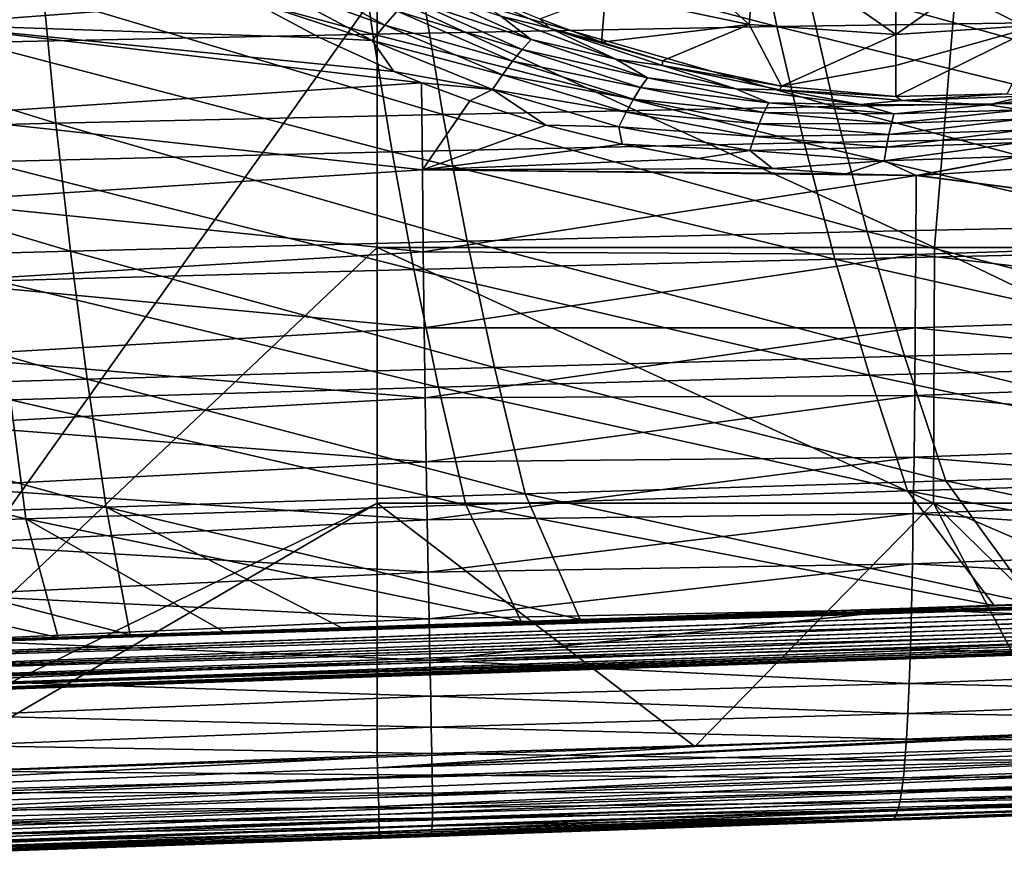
# Model space of a CAD drawing. Header units: metres. Extents: x -59 to 113, y -107 to 107.
# Tile 137 of 192: x 37 to 49, y -24 to -13. Entities that reach past the tile are written whole.
import ezdxf

# ---------------------------------------------------------------- set-up
doc = ezdxf.new("R2010")
doc.units = ezdxf.units.M
doc.layers.add('solid_20_382_333_XXX', color=7, linetype='CONTINUOUS')

msp = doc.modelspace()

# ---------------------------------------------------------------- linework, layer by layer
at = {"layer": 'solid_20_382_333_XXX'}
for points in [[(41.591419, -12.644617, -23.438208), (34.691422, -11.174724, -23.334955), (34.681477, -22.349367, -23.332108)], [(46.235054, -11.6344, 27.217316), (46.52837, -13.076457, 27.313347), (41.332397, -11.710786, 27.173508)], [(44.592987, -11.603659, -55), (46.187786, -13.051111, -55), (44.410011, -12.677835, -55)], [(44.592987, -11.603659, -55), (46.279053, -11.970419, -55), (46.187786, -13.051111, -55)], [(51.228779, -11.575484, 27.277599), (51.606438, -13.000663, 27.366388), (46.235054, -11.6344, 27.217316)], [(51.606438, -13.000663, 27.366388), (46.52837, -13.076457, 27.313347), (46.235054, -11.6344, 27.217316)], [(41.332397, -11.710786, 27.173508), (41.536587, -13.1689, 27.274996), (36.493629, -11.802823, 27.144409)], [(46.52837, -13.076457, 27.313347), (41.536587, -13.1689, 27.274996), (41.332397, -11.710786, 27.173508)], [(35.980545, -11.856166, -52.455265), (40.012882, -12.74487, -51.498257), (36.000633, -13.050934, -52.014404)], [(41.536587, -13.1689, 27.274996), (36.60511, -13.275745, 27.249586), (36.493629, -11.802823, 27.144409)], [(46.279053, -11.970419, -55), (48, -13.176327, -55), (46.187786, -13.051111, -55)], [(46.279053, -11.970419, -55), (48.00005, -12.093497, -55), (48, -13.176327, -55)], [(49.721062, -11.970403, -55), (49.794151, -13.053607, -55), (48, -13.176327, -55)], [(48.00005, -12.093497, -55), (49.721062, -11.970403, -55), (48, -13.176327, -55)], [(40.311756, -12.305418, -51.706146), (41.68351, -13.058381, -51.200508), (40.123989, -12.499076, -51.595142)], [(41.83815, -12.886144, -51.353798), (41.68351, -13.058381, -51.200508), (40.311756, -12.305418, -51.706146)], [(40.123989, -12.499076, -51.595142), (41.528446, -13.248166, -51.081467), (40.012882, -12.74487, -51.498257)], [(41.68351, -13.058381, -51.200508), (41.528446, -13.248166, -51.081467), (40.123989, -12.499076, -51.595142)], [(47.237499, -14.064818, 31.681248), (46.881222, -12.51549, 31.792044), (42.143578, -12.59581, 31.832304)], [(42.397755, -12.487264, -52.206696), (43.723534, -13.097534, -51.676468), (43.119408, -12.946349, -51.638279)], [(43.600769, -12.982875, -51.984936), (43.723534, -13.097534, -51.676468), (42.397755, -12.487264, -52.206696)], [(52.148914, -13.980784, 31.634966), (51.70179, -12.45033, 31.737581), (46.881222, -12.51549, 31.792044)], [(52.148914, -13.980784, 31.634966), (46.881222, -12.51549, 31.792044), (47.237499, -14.064818, 31.681248)], [(41.591419, -15.806561, -23.438208), (41.591419, -12.644617, -23.438208), (34.681477, -22.349367, -23.332108)], [(42.40181, -14.162817, 31.715267), (42.143578, -12.59581, 31.832304), (37.465477, -12.689549, 31.860048)], [(48.477718, -15.806561, -23.573055), (41.591419, -12.644617, -23.438208), (41.591419, -15.806561, -23.438208)], [(48.477718, -15.806561, -23.573055), (48.734787, -12.644617, -23.577181), (41.591419, -12.644617, -23.438208)], [(42.128082, -12.616664, -51.74826), (43.493168, -13.238717, -51.242474), (41.987827, -12.737227, -51.537926)], [(43.119408, -12.946349, -51.638279), (43.493168, -13.238717, -51.242474), (42.128082, -12.616664, -51.74826)], [(47.237499, -14.064818, 31.681248), (42.143578, -12.59581, 31.832304), (42.40181, -14.162817, 31.715267)], [(48.477718, -15.806561, -23.573055), (55.066685, -15.806561, -23.732006), (48.734787, -12.644617, -23.577181)], [(55.066685, -15.806561, -23.732006), (55.558372, -12.644617, -23.741907), (48.734787, -12.644617, -23.577181)], [(37.620205, -14.272457, 31.738667), (37.465477, -12.689549, 31.860048), (32.825859, -12.793207, 31.876047)], [(36.000633, -13.050934, -52.014404), (40.012882, -12.74487, -51.498257), (40.885906, -13.214571, -51.173977)], [(42.40181, -14.162817, 31.715267), (37.465477, -12.689549, 31.860048), (37.620205, -14.272457, 31.738667)], [(41.528446, -13.248166, -51.081467), (40.885906, -13.214571, -51.173977), (40.012882, -12.74487, -51.498257)], [(41.987827, -12.737227, -51.537926), (43.37991, -13.358812, -51.040768), (41.83815, -12.886144, -51.353798)], [(43.493168, -13.238717, -51.242474), (43.37991, -13.358812, -51.040768), (41.987827, -12.737227, -51.537926)], [(43.600769, -12.982875, -51.984936), (44.410011, -12.677835, -55), (44.36272, -13.269962, -51.693104)], [(44.36272, -13.269962, -51.693104), (44.410011, -12.677835, -55), (46.187786, -13.051111, -55)], [(37.620205, -14.272457, 31.738667), (32.825859, -12.793207, 31.876047), (32.873577, -14.390486, 31.752165)], [(41.83815, -12.886144, -51.353798), (43.260731, -13.504748, -50.86076), (41.68351, -13.058381, -51.200508)], [(43.37991, -13.358812, -51.040768), (43.260731, -13.504748, -50.86076), (41.83815, -12.886144, -51.353798)], [(43.119408, -12.946349, -51.638279), (44.538719, -13.479826, -51.134071), (43.493168, -13.238717, -51.242474)], [(43.723534, -13.097534, -51.676468), (44.538719, -13.479826, -51.134071), (43.119408, -12.946349, -51.638279)], [(43.600769, -12.982875, -51.984936), (44.36272, -13.269962, -51.693104), (43.723534, -13.097534, -51.676468)], [(51.606438, -13.000663, 27.366388), (52.035217, -14.421007, 27.465767), (46.52837, -13.076457, 27.313347)], [(36.000633, -13.050934, -52.014404), (40.885906, -13.214571, -51.173977), (41.797493, -13.633471, -50.850681)], [(36.000633, -13.050934, -52.014404), (41.797493, -13.633471, -50.850681), (42.136215, -13.772011, -50.735096)], [(36.000633, -13.050934, -52.014404), (42.136215, -13.772011, -50.735096), (36.023624, -14.179894, -51.494858)], [(41.68351, -13.058381, -51.200508), (43.138634, -13.672269, -50.706501), (41.528446, -13.248166, -51.081467)], [(46.52837, -13.076457, 27.313347), (46.865685, -14.515792, 27.420835), (41.536587, -13.1689, 27.274996)], [(43.260731, -13.504748, -50.86076), (43.138634, -13.672269, -50.706501), (41.68351, -13.058381, -51.200508)], [(43.723534, -13.097534, -51.676468), (45.116665, -13.559622, -51.189747), (44.538719, -13.479826, -51.134071)], [(45.117233, -13.501821, -51.428154), (45.116665, -13.559622, -51.189747), (43.723534, -13.097534, -51.676468)], [(44.36272, -13.269962, -51.693104), (45.117233, -13.501821, -51.428154), (43.723534, -13.097534, -51.676468)], [(44.36272, -13.269962, -51.693104), (46.187786, -13.051111, -55), (45.117233, -13.501821, -51.428154)], [(45.117233, -13.501821, -51.428154), (46.187786, -13.051111, -55), (46.587746, -13.811742, -50.987972)], [(46.587746, -13.811742, -50.987972), (46.187786, -13.051111, -55), (48, -13.176327, -55)], [(52.035217, -14.421007, 27.465767), (46.865685, -14.515792, 27.420835), (46.52837, -13.076457, 27.313347)], [(48, -13.558128, -52.834694), (48, -13.176327, -55), (49.794151, -13.053607, -55)], [(48, -13.939929, -50.669399), (49.794151, -13.053607, -55), (49.373302, -13.908445, -50.464375)], [(48, -13.558128, -52.834694), (49.794151, -13.053607, -55), (48, -13.939929, -50.669399)], [(41.536587, -13.1689, 27.274996), (41.774044, -14.625738, 27.388536), (36.60511, -13.275745, 27.249586)], [(41.528446, -13.248166, -51.081467), (41.797493, -13.633471, -50.850681), (40.885906, -13.214571, -51.173977)], [(41.528446, -13.248166, -51.081467), (43.016651, -13.856508, -50.581131), (41.797493, -13.633471, -50.850681)], [(43.138634, -13.672269, -50.706501), (43.016651, -13.856508, -50.581131), (41.528446, -13.248166, -51.081467)], [(46.865685, -14.515792, 27.420835), (41.774044, -14.625738, 27.388536), (41.536587, -13.1689, 27.274996)], [(43.493168, -13.238717, -51.242474), (44.930702, -13.711091, -50.774624), (43.37991, -13.358812, -51.040768)], [(44.538719, -13.479826, -51.134071), (44.930702, -13.711091, -50.774624), (43.493168, -13.238717, -51.242474)], [(48, -13.558128, -52.834694), (46.587746, -13.811742, -50.987972), (48, -13.176327, -55)], [(41.774044, -14.625738, 27.388536), (36.736553, -14.748127, 27.367189), (36.60511, -13.275745, 27.249586)], [(43.37991, -13.358812, -51.040768), (44.845249, -13.830406, -50.579945), (43.260731, -13.504748, -50.86076)], [(44.930702, -13.711091, -50.774624), (44.845249, -13.830406, -50.579945), (43.37991, -13.358812, -51.040768)], [(43.260731, -13.504748, -50.86076), (44.756603, -13.973257, -50.403496), (43.138634, -13.672269, -50.706501)], [(44.845249, -13.830406, -50.579945), (44.756603, -13.973257, -50.403496), (43.260731, -13.504748, -50.86076)], [(44.538719, -13.479826, -51.134071), (46.023251, -13.848673, -50.690102), (44.930702, -13.711091, -50.774624)], [(45.116665, -13.559622, -51.189747), (46.023251, -13.848673, -50.690102), (44.538719, -13.479826, -51.134071)], [(45.117233, -13.501821, -51.428154), (46.587746, -13.811742, -50.987972), (45.116665, -13.559622, -51.189747)], [(45.116665, -13.559622, -51.189747), (46.567406, -13.860872, -50.772484), (46.023251, -13.848673, -50.690102)], [(46.587746, -13.811742, -50.987972), (46.567406, -13.860872, -50.772484), (45.116665, -13.559622, -51.189747)], [(48, -13.558128, -52.834694), (48, -13.939929, -50.669399), (46.587746, -13.811742, -50.987972)], [(43.016651, -13.856508, -50.581131), (42.136215, -13.772011, -50.735096), (41.797493, -13.633471, -50.850681)], [(43.138634, -13.672269, -50.706501), (44.666622, -14.136, -50.248844), (43.016651, -13.856508, -50.581131)], [(44.756603, -13.973257, -50.403496), (44.666622, -14.136, -50.248844), (43.138634, -13.672269, -50.706501)], [(44.930702, -13.711091, -50.774624), (46.427662, -14.02042, -50.370296), (44.845249, -13.830406, -50.579945)], [(46.023251, -13.848673, -50.690102), (46.427662, -14.02042, -50.370296), (44.930702, -13.711091, -50.774624)], [(42.148663, -14.849047, -50.176037), (36.023624, -14.179894, -51.494858), (42.136215, -13.772011, -50.735096)], [(43.016651, -13.856508, -50.581131), (42.733006, -13.994767, -50.538101), (42.136215, -13.772011, -50.735096)], [(42.148663, -14.849047, -50.176037), (42.136215, -13.772011, -50.735096), (42.733006, -13.994767, -50.538101)], [(43.016651, -13.856508, -50.581131), (43.675797, -14.294053, -50.245655), (42.733006, -13.994767, -50.538101)], [(43.016651, -13.856508, -50.581131), (44.577164, -14.314489, -50.118866), (43.675797, -14.294053, -50.245655)], [(44.666622, -14.136, -50.248844), (44.577164, -14.314489, -50.118866), (43.016651, -13.856508, -50.581131)], [(44.845249, -13.830406, -50.579945), (46.369682, -14.138651, -50.180767), (44.756603, -13.973257, -50.403496)], [(46.427662, -14.02042, -50.370296), (46.369682, -14.138651, -50.180767), (44.845249, -13.830406, -50.579945)], [(46.023251, -13.848673, -50.690102), (47.56477, -14.040683, -50.330894), (46.427662, -14.02042, -50.370296)], [(46.567406, -13.860872, -50.772484), (47.56477, -14.040683, -50.330894), (46.023251, -13.848673, -50.690102)], [(46.587746, -13.811742, -50.987972), (48, -13.939929, -50.669399), (46.567406, -13.860872, -50.772484)], [(46.567406, -13.860872, -50.772484), (48.070156, -13.990384, -50.447029), (47.56477, -14.040683, -50.330894)], [(48, -13.939929, -50.669399), (48.070156, -13.990384, -50.447029), (46.567406, -13.860872, -50.772484)], [(49.143204, -14.042779, -50.0821), (50.71508, -13.84887, -49.952915), (49.548264, -14.105823, -49.840275)], [(49.596619, -13.935954, -50.237709), (50.71508, -13.84887, -49.952915), (49.143204, -14.042779, -50.0821)], [(44.756603, -13.973257, -50.403496), (46.310822, -14.27856, -50.006985), (44.666622, -14.136, -50.248844)], [(46.369682, -14.138651, -50.180767), (46.310822, -14.27856, -50.006985), (44.756603, -13.973257, -50.403496)], [(52.655602, -15.505496, 31.520124), (52.148914, -13.980784, 31.634966), (47.237499, -14.064818, 31.681248)], [(48.070156, -13.990384, -50.447029), (49.143204, -14.042779, -50.0821), (47.56477, -14.040683, -50.330894)], [(48, -13.939929, -50.669399), (49.373302, -13.908445, -50.464375), (48.070156, -13.990384, -50.447029)], [(49.373302, -13.908445, -50.464375), (49.596619, -13.935954, -50.237709), (48.070156, -13.990384, -50.447029)], [(48.070156, -13.990384, -50.447029), (49.596619, -13.935954, -50.237709), (49.143204, -14.042779, -50.0821)], [(42.148663, -14.849047, -50.176037), (42.733006, -13.994767, -50.538101), (43.675797, -14.294053, -50.245655)], [(47.645782, -15.610791, 31.557243), (47.237499, -14.064818, 31.681248), (42.40181, -14.162817, 31.715267)], [(46.427662, -14.02042, -50.370296), (47.975945, -14.156235, -50.051014), (46.369682, -14.138651, -50.180767)], [(47.56477, -14.040683, -50.330894), (47.975945, -14.156235, -50.051014), (46.427662, -14.02042, -50.370296)], [(52.655602, -15.505496, 31.520124), (47.237499, -14.064818, 31.681248), (47.645782, -15.610791, 31.557243)], [(47.56477, -14.040683, -50.330894), (49.143204, -14.042779, -50.0821), (47.975945, -14.156235, -50.051014)], [(49.548264, -14.105823, -49.840275), (49.541798, -14.222341, -49.653816), (47.943924, -14.273459, -49.864441)], [(47.975945, -14.156235, -50.051014), (49.548264, -14.105823, -49.840275), (47.943924, -14.273459, -49.864441)], [(49.143204, -14.042779, -50.0821), (49.548264, -14.105823, -49.840275), (47.975945, -14.156235, -50.051014)], [(42.148663, -14.849047, -50.176037), (36.049244, -15.240883, -50.896347), (36.023624, -14.179894, -51.494858)], [(42.700577, -15.728164, 31.584332), (42.40181, -14.162817, 31.715267), (37.620205, -14.272457, 31.738667)], [(47.645782, -15.610791, 31.557243), (42.40181, -14.162817, 31.715267), (42.700577, -15.728164, 31.584332)], [(44.666622, -14.136, -50.248844), (46.25211, -14.436964, -49.852142), (44.577164, -14.314489, -50.118866)], [(46.310822, -14.27856, -50.006985), (46.25211, -14.436964, -49.852142), (44.666622, -14.136, -50.248844)], [(46.369682, -14.138651, -50.180767), (47.943924, -14.273459, -49.864441), (46.310822, -14.27856, -50.006985)], [(47.975945, -14.156235, -50.051014), (47.943924, -14.273459, -49.864441), (46.369682, -14.138651, -50.180767)], [(49.541798, -14.222341, -49.653816), (49.538464, -14.358527, -49.481236), (47.91301, -14.410987, -49.692177)], [(47.943924, -14.273459, -49.864441), (49.541798, -14.222341, -49.653816), (47.91301, -14.410987, -49.692177)], [(37.801121, -15.854634, 31.602934), (37.620205, -14.272457, 31.738667), (32.873577, -14.390486, 31.752165)], [(42.700577, -15.728164, 31.584332), (37.620205, -14.272457, 31.738667), (37.801121, -15.854634, 31.602934)], [(42.148663, -14.849047, -50.176037), (43.675797, -14.294053, -50.245655), (44.615982, -14.531521, -49.979317)], [(44.577164, -14.314489, -50.118866), (44.615982, -14.531521, -49.979317), (43.675797, -14.294053, -50.245655)], [(44.577164, -14.314489, -50.118866), (46.194569, -14.610263, -49.718895), (44.615982, -14.531521, -49.979317)], [(46.25211, -14.436964, -49.852142), (46.194569, -14.610263, -49.718895), (44.577164, -14.314489, -50.118866)], [(46.310822, -14.27856, -50.006985), (47.91301, -14.410987, -49.692177), (46.25211, -14.436964, -49.852142)], [(47.943924, -14.273459, -49.864441), (47.91301, -14.410987, -49.692177), (46.310822, -14.27856, -50.006985)], [(37.801121, -15.854634, 31.602934), (32.873577, -14.390486, 31.752165), (32.931286, -15.987348, 31.613688)], [(46.25211, -14.436964, -49.852142), (47.883724, -14.56593, -49.537174), (46.194569, -14.610263, -49.718895)], [(47.91301, -14.410987, -49.692177), (47.883724, -14.56593, -49.537174), (46.25211, -14.436964, -49.852142)], [(52.035217, -14.421007, 27.465767), (52.515121, -15.836517, 27.575735), (46.865685, -14.515792, 27.420835)], [(49.538464, -14.358527, -49.481236), (49.538349, -14.511595, -49.325413), (47.883724, -14.56593, -49.537174)], [(47.91301, -14.410987, -49.692177), (49.538464, -14.358527, -49.481236), (47.883724, -14.56593, -49.537174)], [(46.865685, -14.515792, 27.420835), (47.246994, -15.952406, 27.539782), (41.774044, -14.625738, 27.388536)], [(42.148663, -14.849047, -50.176037), (44.615982, -14.531521, -49.979317), (45.550793, -14.709842, -49.741966)], [(46.194569, -14.610263, -49.718895), (45.550793, -14.709842, -49.741966), (44.615982, -14.531521, -49.979317)], [(47.883724, -14.56593, -49.537174), (47.856541, -14.735029, -49.401924), (46.194569, -14.610263, -49.718895)], [(52.515121, -15.836517, 27.575735), (47.246994, -15.952406, 27.539782), (46.865685, -14.515792, 27.420835)], [(49.538349, -14.511595, -49.325413), (49.541473, -14.678403, -49.188801), (47.856541, -14.735029, -49.401924)], [(47.883724, -14.56593, -49.537174), (49.538349, -14.511595, -49.325413), (47.856541, -14.735029, -49.401924)], [(41.774044, -14.625738, 27.388536), (42.044765, -16.081303, 27.51413), (36.736553, -14.748127, 27.367189)], [(47.246994, -15.952406, 27.539782), (42.044765, -16.081303, 27.51413), (41.774044, -14.625738, 27.388536)], [(42.148663, -14.849047, -50.176037), (45.550793, -14.709842, -49.741966), (46.474342, -14.831497, -49.536114)], [(46.194569, -14.610263, -49.718895), (46.474342, -14.831497, -49.536114), (45.550793, -14.709842, -49.741966)], [(46.194569, -14.610263, -49.718895), (47.856541, -14.735029, -49.401924), (46.474342, -14.831497, -49.536114)], [(47.856541, -14.735029, -49.401924), (49.541473, -14.678403, -49.188801), (48.251591, -14.916707, -49.224899)], [(49.541473, -14.678403, -49.188801), (48.274574, -14.916511, -49.221638), (48.251591, -14.916707, -49.224899)], [(49.541473, -14.678403, -49.188801), (50.054604, -14.801644, -49.027905), (48.274574, -14.916511, -49.221638)], [(42.044765, -16.081303, 27.51413), (36.887955, -16.219969, 27.497221), (36.736553, -14.748127, 27.367189)], [(42.148663, -14.849047, -50.176037), (46.474342, -14.831497, -49.536114), (47.380959, -14.89956, -49.362949)], [(47.856541, -14.735029, -49.401924), (47.380959, -14.89956, -49.362949), (46.474342, -14.831497, -49.536114)], [(47.856541, -14.735029, -49.401924), (48.251591, -14.916707, -49.224899), (47.380959, -14.89956, -49.362949)], [(54.273754, -15.697033, -47.853256), (48.274574, -14.916511, -49.221638), (50.054604, -14.801644, -49.027905)], [(42.148663, -14.849047, -50.176037), (42.159798, -15.861429, -49.536232), (36.049244, -15.240883, -50.896347)], [(42.148663, -14.849047, -50.176037), (47.380959, -14.89956, -49.362949), (48.251591, -14.916707, -49.224899)], [(42.148663, -14.849047, -50.176037), (48.251591, -14.916707, -49.224899), (42.159798, -15.861429, -49.536232)], [(48.246162, -15.894162, -48.599255), (42.159798, -15.861429, -49.536232), (48.251591, -14.916707, -49.224899)], [(54.273754, -15.697033, -47.853256), (48.246162, -15.894162, -48.599255), (48.251591, -14.916707, -49.224899)], [(54.273754, -15.697033, -47.853256), (48.251591, -14.916707, -49.224899), (48.274574, -14.916511, -49.221638)], [(42.159798, -15.861429, -49.536232), (36.077229, -16.231752, -50.218616), (36.049244, -15.240883, -50.896347)], [(53.221855, -17.024467, 31.393059), (52.655602, -15.505496, 31.520124), (47.645782, -15.610791, 31.557243)], [(48.106071, -17.153406, 31.420029), (47.645782, -15.610791, 31.557243), (42.700577, -15.728164, 31.584332)], [(53.221855, -17.024467, 31.393059), (47.645782, -15.610791, 31.557243), (48.106071, -17.153406, 31.420029)], [(41.591419, -18.968506, -23.438208), (41.591419, -15.806561, -23.438208), (34.681477, -22.349367, -23.332108)], [(43.039875, -17.291851, 31.439497), (42.700577, -15.728164, 31.584332), (37.801121, -15.854634, 31.602934)], [(48.465916, -18.968506, -23.57424), (41.591419, -15.806561, -23.438208), (41.591419, -18.968506, -23.438208)], [(48.465916, -18.968506, -23.57424), (48.477718, -15.806561, -23.573055), (41.591419, -15.806561, -23.438208)], [(48.106071, -17.153406, 31.420029), (42.700577, -15.728164, 31.584332), (43.039875, -17.291851, 31.439497)], [(54.273754, -15.697033, -47.853256), (54.251995, -16.596661, -47.174694), (48.246162, -15.894162, -48.599255)], [(48.465916, -18.968506, -23.57424), (55.04406, -18.968506, -23.734629), (48.477718, -15.806561, -23.573055)], [(55.04406, -18.968506, -23.734629), (55.066685, -15.806561, -23.732006), (48.477718, -15.806561, -23.573055)], [(38.008221, -17.436081, 31.452852), (37.801121, -15.854634, 31.602934), (32.931286, -15.987348, 31.613688)], [(42.159798, -15.861429, -49.536232), (42.171539, -16.80101, -48.817848), (36.077229, -16.231752, -50.218616)], [(43.039875, -17.291851, 31.439497), (37.801121, -15.854634, 31.602934), (38.008221, -17.436081, 31.452852)], [(48.246162, -15.894162, -48.599255), (42.171539, -16.80101, -48.817848), (42.159798, -15.861429, -49.536232)], [(48.246162, -15.894162, -48.599255), (48.239868, -16.80151, -47.898705), (42.171539, -16.80101, -48.817848)], [(52.515121, -15.836517, 27.575735), (53.046146, -17.247192, 27.696295), (47.246994, -15.952406, 27.539782)], [(54.251995, -16.596661, -47.174694), (48.239868, -16.80151, -47.898705), (48.246162, -15.894162, -48.599255)], [(38.008221, -17.436081, 31.452852), (32.931286, -15.987348, 31.613688), (32.998981, -17.583794, 31.460619)], [(47.246994, -15.952406, 27.539782), (47.672298, -17.386299, 27.670187), (42.044765, -16.081303, 27.51413)], [(53.046146, -17.247192, 27.696295), (47.672298, -17.386299, 27.670187), (47.246994, -15.952406, 27.539782)], [(42.044765, -16.081303, 27.51413), (42.348755, -17.535593, 27.651775), (36.887955, -16.219969, 27.497221)], [(47.672298, -17.386299, 27.670187), (42.348755, -17.535593, 27.651775), (42.044765, -16.081303, 27.51413)], [(42.171539, -16.80101, -48.817848), (36.1073, -17.150379, -49.461433), (36.077229, -16.231752, -50.218616)], [(42.348755, -17.535593, 27.651775), (37.059315, -17.691269, 27.639679), (36.887955, -16.219969, 27.497221)], [(54.251995, -16.596661, -47.174694), (54.227993, -17.425438, -46.424007), (48.239868, -16.80151, -47.898705)], [(42.171539, -16.80101, -48.817848), (42.183693, -17.666269, -48.021088), (36.1073, -17.150379, -49.461433)], [(48.239868, -16.80151, -47.898705), (42.183693, -17.666269, -48.021088), (42.171539, -16.80101, -48.817848)], [(48.239868, -16.80151, -47.898705), (48.23254, -17.636921, -47.123993), (42.183693, -17.666269, -48.021088)], [(54.227993, -17.425438, -46.424007), (48.23254, -17.636921, -47.123993), (48.239868, -16.80151, -47.898705)], [(53.847668, -18.537697, 31.253771), (53.221855, -17.024467, 31.393059), (48.106071, -17.153406, 31.420029)], [(42.183693, -17.666269, -48.021088), (36.139122, -17.995834, -48.625534), (36.1073, -17.150379, -49.461433)], [(48.618362, -18.692665, 31.269604), (48.106071, -17.153406, 31.420029), (43.039875, -17.291851, 31.439497)], [(53.847668, -18.537697, 31.253771), (48.106071, -17.153406, 31.420029), (48.618362, -18.692665, 31.269604)], [(53.046146, -17.247192, 27.696295), (53.628292, -18.653032, 27.827444), (47.672298, -17.386299, 27.670187)], [(43.419708, -18.853876, 31.280764), (43.039875, -17.291851, 31.439497), (38.008221, -17.436081, 31.452852)], [(47.672298, -17.386299, 27.670187), (48.141602, -18.817472, 27.812048), (42.348755, -17.535593, 27.651775)], [(48.618362, -18.692665, 31.269604), (43.039875, -17.291851, 31.439497), (43.419708, -18.853876, 31.280764)], [(53.628292, -18.653032, 27.827444), (48.141602, -18.817472, 27.812048), (47.672298, -17.386299, 27.670187)], [(38.241512, -19.016798, 31.28842), (38.008221, -17.436081, 31.452852), (32.998981, -17.583794, 31.460619)], [(43.419708, -18.853876, 31.280764), (38.008221, -17.436081, 31.452852), (38.241512, -19.016798, 31.28842)], [(54.227993, -17.425438, -46.424007), (54.201847, -18.18405, -45.603085), (48.23254, -17.636921, -47.123993)], [(38.241512, -19.016798, 31.28842), (32.998981, -17.583794, 31.460619), (33.076672, -19.179823, 31.292957)], [(42.348755, -17.535593, 27.651775), (42.686008, -18.988609, 27.801472), (37.059315, -17.691269, 27.639679)], [(48.23254, -17.636921, -47.123993), (42.196014, -18.457815, -47.147858), (42.183693, -17.666269, -48.021088)], [(48.23254, -17.636921, -47.123993), (48.224121, -18.401169, -46.277042), (42.196014, -18.457815, -47.147858)], [(48.141602, -18.817472, 27.812048), (42.686008, -18.988609, 27.801472), (42.348755, -17.535593, 27.651775)], [(54.201847, -18.18405, -45.603085), (48.224121, -18.401169, -46.277042), (48.23254, -17.636921, -47.123993)], [(37.059315, -17.691269, 27.639679), (37.250637, -19.162031, 27.794563), (31.790562, -17.848524, 27.633131)], [(42.183693, -17.666269, -48.021088), (42.196014, -18.457815, -47.147858), (36.139122, -17.995834, -48.625534)], [(42.686008, -18.988609, 27.801472), (37.250637, -19.162031, 27.794563), (37.059315, -17.691269, 27.639679)], [(37.250637, -19.162031, 27.794563), (31.827482, -19.333591, 27.79067), (31.790562, -17.848524, 27.633131)], [(42.196014, -18.457815, -47.147858), (36.17226, -18.768961, -47.713127), (36.139122, -17.995834, -48.625534)], [(54.201847, -18.18405, -45.603085), (54.173664, -18.873604, -44.714146), (48.224121, -18.401169, -46.277042)], [(42.196014, -18.457815, -47.147858), (42.208244, -19.176706, -46.200439), (36.17226, -18.768961, -47.713127)], [(48.224121, -18.401169, -46.277042), (42.208244, -19.176706, -46.200439), (42.196014, -18.457815, -47.147858)], [(48.224121, -18.401169, -46.277042), (48.214554, -19.095316, -45.36002), (42.208244, -19.176706, -46.200439)], [(54.173664, -18.873604, -44.714146), (48.214554, -19.095316, -45.36002), (48.224121, -18.401169, -46.277042)], [(53.847668, -18.537697, 31.253771), (48.618362, -18.692665, 31.269604), (54.965008, -20.034609, 31.10146)], [(48.618362, -18.692665, 31.269604), (43.419708, -18.853876, 31.280764), (49.717514, -20.215498, 31.105089)], [(53.628292, -18.653032, 27.827444), (54.715134, -20.043667, 27.970091), (48.141602, -18.817472, 27.812048)], [(48.618362, -18.692665, 31.269604), (49.717514, -20.215498, 31.105089), (54.965008, -20.034609, 31.10146)], [(42.208244, -19.176706, -46.200439), (36.206268, -19.470751, -46.726532), (36.17226, -18.768961, -47.713127)], [(43.419708, -18.853876, 31.280764), (38.241512, -19.016798, 31.28842), (44.099556, -20.408197, 31.107712)], [(48.141602, -18.817472, 27.812048), (49.213604, -20.233015, 27.96636), (42.686008, -18.988609, 27.801472)], [(43.419708, -18.853876, 31.280764), (44.099556, -20.408197, 31.107712), (49.717514, -20.215498, 31.105089)], [(54.715134, -20.043667, 27.970091), (49.213604, -20.233015, 27.96636), (48.141602, -18.817472, 27.812048)], [(35.872753, -22.30859, -23.348589), (41.591419, -18.968506, -23.438208), (34.681477, -22.349367, -23.332108)], [(35.872753, -22.30859, -23.348589), (41.591419, -22.111496, -23.438208), (41.591419, -18.968506, -23.438208)], [(45.515053, -21.976171, -23.512939), (41.591419, -18.968506, -23.438208), (41.591419, -22.111496, -23.438208)], [(48.465916, -18.968506, -23.57424), (41.591419, -18.968506, -23.438208), (45.515053, -21.976171, -23.512939)], [(48.465916, -18.968506, -23.57424), (45.515053, -21.976171, -23.512939), (49.966736, -21.822773, -23.609772)], [(54.173664, -18.873604, -44.714146), (54.143559, -19.495214, -43.75943), (48.214554, -19.095316, -45.36002)], [(48.465916, -18.968506, -23.57424), (49.966736, -21.822773, -23.609772), (51.331692, -21.775257, -23.642223)], [(48.465916, -18.968506, -23.57424), (51.331692, -21.775257, -23.642223), (54.684734, -21.656794, -23.727846)], [(48.465916, -18.968506, -23.57424), (54.684734, -21.656794, -23.727846), (55.04406, -18.968506, -23.734629)], [(38.241512, -19.016798, 31.28842), (33.076672, -19.179823, 31.292957), (38.538887, -20.597902, 31.10935)], [(42.686008, -18.988609, 27.801472), (43.370834, -20.433069, 27.963728), (37.250637, -19.162031, 27.794563)], [(41.152851, -20.508883, 31.108686), (44.099556, -20.408197, 31.107712), (38.241512, -19.016798, 31.28842)], [(38.241512, -19.016798, 31.28842), (38.538887, -20.597902, 31.10935), (41.152851, -20.508883, 31.108686)], [(48.214554, -19.095316, -45.36002), (42.220123, -19.823997, -45.181095), (42.208244, -19.176706, -46.200439)], [(48.214554, -19.095316, -45.36002), (48.203781, -19.720423, -44.375092), (42.220123, -19.823997, -45.181095)], [(49.213604, -20.233015, 27.96636), (43.370834, -20.433069, 27.963728), (42.686008, -18.988609, 27.801472)], [(54.143559, -19.495214, -43.75943), (48.203781, -19.720423, -44.375092), (48.214554, -19.095316, -45.36002)], [(37.250637, -19.162031, 27.794563), (37.648354, -20.627989, 27.962154), (31.827482, -19.333591, 27.79067)], [(33.076672, -19.179823, 31.292957), (33.224751, -20.777903, 31.110163), (38.538887, -20.597902, 31.10935)], [(42.208244, -19.176706, -46.200439), (42.220123, -19.823997, -45.181095), (36.206268, -19.470751, -46.726532)], [(39.699085, -20.55829, 27.962616), (37.648354, -20.627989, 27.962154), (37.250637, -19.162031, 27.794563)], [(43.370834, -20.433069, 27.963728), (39.699085, -20.55829, 27.962616), (37.250637, -19.162031, 27.794563)], [(37.648354, -20.627989, 27.962154), (32.35762, -20.807003, 27.961462), (31.827482, -19.333591, 27.79067)], [(42.220123, -19.823997, -45.181095), (36.240707, -20.102188, -45.668068), (36.206268, -19.470751, -46.726532)], [(54.143559, -19.495214, -43.75943), (54.111645, -20.050077, -42.741188), (48.203781, -19.720423, -44.375092)], [(42.220123, -19.823997, -45.181095), (42.231392, -20.400892, -44.092129), (36.240707, -20.102188, -45.668068)], [(48.203781, -19.720423, -44.375092), (42.231392, -20.400892, -44.092129), (42.220123, -19.823997, -45.181095)], [(48.203781, -19.720423, -44.375092), (48.19175, -20.277716, -43.324455), (42.231392, -20.400892, -44.092129)], [(54.111645, -20.050077, -42.741188), (48.19175, -20.277716, -43.324455), (48.203781, -19.720423, -44.375092)], [(59.844585, -19.967154, 27.992262), (30.290905, -21.031292, 27.997993), (30.818829, -20.858837, 27.96139)], [(59.844585, -19.967154, 27.992262), (59.847813, -20.065319, 28.024311), (30.290905, -21.031292, 27.997993)], [(59.847813, -20.065319, 28.024311), (59.850842, -20.157721, 28.070482), (30.290905, -21.031292, 27.997993)], [(30.475487, -21.025646, 31.073507), (59.847824, -20.065332, 31.047394), (59.844597, -19.967155, 31.079449)], [(30.475487, -21.025646, 31.073507), (59.844597, -19.967155, 31.079449), (30.49317, -20.869997, 31.110304)], [(30.480618, -21.178225, 30.99601), (59.847824, -20.065332, 31.047394), (30.475487, -21.025646, 31.073507)], [(30.480618, -21.178225, 30.99601), (59.850853, -20.157732, 31.001221), (59.847824, -20.065332, 31.047394)], [(33.224751, -20.777903, 31.110163), (30.49317, -20.869997, 31.110304), (59.844597, -19.967155, 31.079449)], [(59.844585, -19.967154, 27.992262), (30.818829, -20.858837, 27.96139), (32.35762, -20.807003, 27.961462)], [(59.844585, -19.967154, 27.992262), (32.35762, -20.807003, 27.961462), (37.648354, -20.627989, 27.962154)], [(38.538887, -20.597902, 31.10935), (33.224751, -20.777903, 31.110163), (59.844597, -19.967155, 31.079449)], [(37.648354, -20.627989, 27.962154), (39.699085, -20.55829, 27.962616), (59.844585, -19.967154, 27.992262)], [(41.152851, -20.508883, 31.108686), (38.538887, -20.597902, 31.10935), (59.844597, -19.967155, 31.079449)], [(59.844585, -19.967154, 27.992262), (39.699085, -20.55829, 27.962616), (43.370834, -20.433069, 27.963728)], [(44.099556, -20.408197, 31.107712), (41.152851, -20.508883, 31.108686), (59.844597, -19.967155, 31.079449)], [(59.844585, -19.967154, 27.992262), (43.370834, -20.433069, 27.963728), (49.213604, -20.233015, 27.96636)], [(49.717514, -20.215498, 31.105089), (44.099556, -20.408197, 31.107712), (59.844597, -19.967155, 31.079449)], [(54.111645, -20.050077, -42.741188), (54.078064, -20.540499, -41.661964), (48.19175, -20.277716, -43.324455)], [(59.844585, -19.967154, 27.992262), (49.213604, -20.233015, 27.96636), (54.715134, -20.043667, 27.970091)], [(59.850842, -20.157721, 28.070482), (30.296041, -21.184017, 28.075417), (30.290905, -21.031292, 27.997993)], [(59.850842, -20.157721, 28.070482), (59.853603, -20.242296, 28.12974), (30.296041, -21.184017, 28.075417)], [(30.480618, -21.178225, 30.99601), (59.853615, -20.242302, 30.941967), (59.850853, -20.157732, 31.001221)], [(42.231392, -20.400892, -44.092129), (36.275135, -20.664616, -44.540108), (36.240707, -20.102188, -45.668068)], [(59.853603, -20.242296, 28.12974), (59.85603, -20.317211, 28.200781), (30.296041, -21.184017, 28.075417)], [(59.85603, -20.317211, 28.200781), (30.300507, -21.316853, 28.191526), (30.296041, -21.184017, 28.075417)], [(59.85603, -20.317211, 28.200781), (59.858067, -20.380865, 28.282074), (30.300507, -21.316853, 28.191526)], [(30.485077, -21.310898, 30.879894), (59.853615, -20.242302, 30.941967), (30.480618, -21.178225, 30.99601)], [(30.485077, -21.310898, 30.879894), (59.856041, -20.317213, 30.870928), (59.853615, -20.242302, 30.941967)], [(30.485077, -21.310898, 30.879894), (59.858078, -20.380863, 30.789639), (59.856041, -20.317213, 30.870928)], [(48.19175, -20.277716, -43.324455), (42.241814, -20.909933, -42.936066), (42.231392, -20.400892, -44.092129)], [(48.19175, -20.277716, -43.324455), (48.178425, -20.769718, -42.210583), (42.241814, -20.909933, -42.936066)], [(54.078064, -20.540499, -41.661964), (48.178425, -20.769718, -42.210583), (48.19175, -20.277716, -43.324455)], [(59.858067, -20.380865, 28.282074), (30.30385, -21.416319, 28.336943), (30.300507, -21.316853, 28.191526)], [(59.858067, -20.380865, 28.282074), (59.859669, -20.431885, 28.37188), (30.30385, -21.416319, 28.336943)], [(59.859669, -20.431885, 28.37188), (59.860806, -20.469152, 28.468258), (30.30385, -21.416319, 28.336943)], [(30.488415, -21.410225, 30.734539), (59.858078, -20.380863, 30.789639), (30.485077, -21.310898, 30.879894)], [(30.488415, -21.410225, 30.734539), (59.85968, -20.431885, 30.699831), (59.858078, -20.380863, 30.789639)], [(30.490383, -21.468882, 30.574551), (59.85968, -20.431885, 30.699831), (30.488415, -21.410225, 30.734539)], [(30.490383, -21.468882, 30.574551), (59.860817, -20.469152, 30.603453), (59.85968, -20.431885, 30.699831)], [(42.231392, -20.400892, -44.092129), (42.241814, -20.909933, -42.936066), (36.275135, -20.664616, -44.540108)], [(59.860806, -20.469152, 28.468258), (30.305822, -21.475061, 28.497038), (30.30385, -21.416319, 28.336943)], [(59.860806, -20.469152, 28.468258), (59.86145, -20.491831, 28.569073), (30.305822, -21.475061, 28.497038)], [(31.01334, -21.469667, 28.656292), (30.305822, -21.475061, 28.497038), (59.86145, -20.491831, 28.569073)], [(59.861458, -20.491831, 30.502636), (30.489965, -21.48727, 30.415451), (31.287971, -21.46043, 30.415424)], [(30.490383, -21.468882, 30.574551), (30.489965, -21.48727, 30.415451), (59.861458, -20.491831, 30.502636)], [(30.490383, -21.468882, 30.574551), (59.861458, -20.491831, 30.502636), (59.860817, -20.469152, 30.603453)], [(31.01334, -21.469667, 28.656292), (59.86145, -20.491831, 28.569073), (59.861588, -20.49943, 28.672182)], [(31.287971, -21.46043, 30.415424), (31.01334, -21.469667, 28.656292), (59.861588, -20.49943, 28.672182)], [(59.861458, -20.491831, 30.502636), (31.287971, -21.46043, 30.415424), (59.861595, -20.49943, 30.399553)], [(59.861595, -20.49943, 30.399553), (31.287971, -21.46043, 30.415424), (59.861588, -20.49943, 28.672182)], [(54.078064, -20.540499, -41.661964), (54.042973, -20.96961, -40.524532), (48.178425, -20.769718, -42.210583)], [(42.241814, -20.909933, -42.936066), (36.309109, -21.16082, -43.345234), (36.275135, -20.664616, -44.540108)], [(48.178425, -20.769718, -42.210583), (48.163784, -21.199583, -41.036079), (42.241814, -20.909933, -42.936066)], [(54.042973, -20.96961, -40.524532), (48.163784, -21.199583, -41.036079), (48.178425, -20.769718, -42.210583)], [(42.241814, -20.909933, -42.936066), (42.251141, -21.354382, -41.715549), (36.309109, -21.16082, -43.345234)], [(48.163784, -21.199583, -41.036079), (42.251141, -21.354382, -41.715549), (42.241814, -20.909933, -42.936066)], [(54.042973, -20.96961, -40.524532), (54.006535, -21.340561, -39.331665), (48.163784, -21.199583, -41.036079)], [(42.251141, -21.354382, -41.715549), (36.342186, -21.593958, -42.086086), (36.309109, -21.16082, -43.345234)], [(48.163784, -21.199583, -41.036079), (48.147812, -21.570469, -39.803547), (42.251141, -21.354382, -41.715549)], [(54.006535, -21.340561, -39.331665), (48.147812, -21.570469, -39.803547), (48.163784, -21.199583, -41.036079)], [(42.251141, -21.354382, -41.715549), (42.25914, -21.737509, -40.433231), (36.342186, -21.593958, -42.086086)], [(48.147812, -21.570469, -39.803547), (42.25914, -21.737509, -40.433231), (42.251141, -21.354382, -41.715549)], [(54.006535, -21.340561, -39.331665), (53.96891, -21.656502, -38.086132), (48.147812, -21.570469, -39.803547)], [(42.25914, -21.737509, -40.433231), (36.373924, -21.967192, -40.765305), (36.342186, -21.593958, -42.086086)], [(48.147812, -21.570469, -39.803547), (48.130486, -21.88555, -38.515575), (42.25914, -21.737509, -40.433231)], [(53.96891, -21.656502, -38.086132), (48.130486, -21.88555, -38.515575), (48.147812, -21.570469, -39.803547)], [(53.96891, -21.656502, -38.086132), (53.93026, -21.920876, -36.790333), (48.130486, -21.88555, -38.515575)], [(42.25914, -21.737509, -40.433231), (42.265572, -22.062599, -39.091736), (36.373924, -21.967192, -40.765305)], [(51.331692, -21.775257, -23.642223), (49.966736, -21.822773, -23.609772), (41.595863, -22.24268, -23.446844)], [(51.339462, -21.954145, -23.663414), (51.331692, -21.775257, -23.642223), (41.595863, -22.24268, -23.446844)], [(48.130486, -21.88555, -38.515575), (42.265572, -22.062599, -39.091736), (42.25914, -21.737509, -40.433231)], [(49.966736, -21.822773, -23.609772), (45.515053, -21.976171, -23.512939), (41.595863, -22.24268, -23.446844)], [(48.130486, -21.88555, -38.515575), (48.111805, -22.148438, -37.174126), (42.265572, -22.062599, -39.091736)], [(53.93026, -21.920876, -36.790333), (48.111805, -22.148438, -37.174126), (48.130486, -21.88555, -38.515575)], [(42.265572, -22.062599, -39.091736), (36.403885, -22.283733, -39.385448), (36.373924, -21.967192, -40.765305)], [(45.515053, -21.976171, -23.512939), (41.591419, -22.111496, -23.438208), (41.595863, -22.24268, -23.446844)], [(51.339462, -21.954145, -23.663414), (41.595863, -22.24268, -23.446844), (41.59988, -22.370377, -23.472277)], [(51.344292, -22.122633, -23.709797), (51.339462, -21.954145, -23.663414), (41.59988, -22.370377, -23.472277)], [(53.93026, -21.920876, -36.790333), (53.890739, -22.137802, -35.445782), (48.111805, -22.148438, -37.174126)], [(29.961782, -22.690016, -23.289652), (41.591419, -22.111496, -23.438208), (35.872753, -22.30859, -23.348589)], [(29.961782, -22.690016, -23.289652), (41.595863, -22.24268, -23.446844), (41.591419, -22.111496, -23.438208)], [(42.265572, -22.062599, -39.091736), (42.270248, -22.333448, -37.692928), (36.403885, -22.283733, -39.385448)], [(51.344292, -22.122633, -23.709797), (41.59988, -22.370377, -23.472277), (41.603432, -22.493256, -23.514042)], [(51.344292, -22.122633, -23.709797), (41.603432, -22.493256, -23.514042), (41.606491, -22.6099, -23.571609)], [(51.347996, -22.277855, -23.783487), (51.344292, -22.122633, -23.709797), (41.606491, -22.6099, -23.571609)], [(48.111805, -22.148438, -37.174126), (42.270248, -22.333448, -37.692928), (42.265572, -22.062599, -39.091736)], [(53.890739, -22.137802, -35.445782), (48.091793, -22.363377, -35.780285), (48.111805, -22.148438, -37.174126)], [(53.890739, -22.137802, -35.445782), (53.85051, -22.311501, -34.053879), (48.091793, -22.363377, -35.780285)], [(29.961782, -22.690016, -23.289652), (41.59988, -22.370377, -23.472277), (41.595863, -22.24268, -23.446844)], [(48.111805, -22.148438, -37.174126), (48.091793, -22.363377, -35.780285), (42.270248, -22.333448, -37.692928)], [(29.961782, -22.690016, -23.289652), (29.967009, -22.859137, -23.336077), (41.59988, -22.370377, -23.472277)], [(29.967009, -22.859137, -23.336077), (41.603432, -22.493256, -23.514042), (41.59988, -22.370377, -23.472277)], [(42.270248, -22.333448, -37.692928), (36.431736, -22.547459, -37.948002), (36.403885, -22.283733, -39.385448)], [(42.270248, -22.333448, -37.692928), (42.273041, -22.554499, -36.23769), (36.431736, -22.547459, -37.948002)], [(51.347996, -22.277855, -23.783487), (41.606491, -22.6099, -23.571609), (41.609001, -22.718454, -23.644136)], [(51.35054, -22.417009, -23.881701), (51.347996, -22.277855, -23.783487), (41.609001, -22.718454, -23.644136)], [(48.091793, -22.363377, -35.780285), (42.273041, -22.554499, -36.23769), (42.270248, -22.333448, -37.692928)], [(48.091793, -22.363377, -35.780285), (48.070488, -22.534653, -34.335079), (42.273041, -22.554499, -36.23769)], [(53.85051, -22.311501, -34.053879), (48.070488, -22.534653, -34.335079), (48.091793, -22.363377, -35.780285)], [(53.85051, -22.311501, -34.053879), (53.809727, -22.446186, -32.61602), (48.070488, -22.534653, -34.335079)], [(29.967009, -22.859137, -23.336077), (29.971468, -23.014889, -23.410021), (41.603432, -22.493256, -23.514042)], [(29.971468, -23.014889, -23.410021), (41.606491, -22.6099, -23.571609), (41.603432, -22.493256, -23.514042)], [(51.35054, -22.417009, -23.881701), (41.609001, -22.718454, -23.644136), (41.610916, -22.816931, -23.730381)], [(51.351898, -22.5373, -24.001648), (51.35054, -22.417009, -23.881701), (41.610916, -22.816931, -23.730381)], [(53.809727, -22.446186, -32.61602), (48.047913, -22.666553, -32.839527), (48.070488, -22.534653, -34.335079)], [(53.809727, -22.446186, -32.61602), (53.768539, -22.546082, -31.133373), (48.047913, -22.666553, -32.839527)], [(29.971468, -23.014889, -23.410021), (41.609001, -22.718454, -23.644136), (41.606491, -22.6099, -23.571609)], [(42.273041, -22.554499, -36.23769), (36.457203, -22.762726, -36.453682), (36.431736, -22.547459, -37.948002)], [(42.273041, -22.554499, -36.23769), (42.273827, -22.730234, -34.726841), (36.457203, -22.762726, -36.453682)], [(51.351898, -22.5373, -24.001648), (41.610916, -22.816931, -23.730381), (41.612202, -22.903385, -23.828684)], [(51.352036, -22.635929, -24.140541), (51.351898, -22.5373, -24.001648), (41.612202, -22.903385, -23.828684)], [(48.070488, -22.534653, -34.335079), (42.273827, -22.730234, -34.726841), (42.273041, -22.554499, -36.23769)], [(48.070488, -22.534653, -34.335079), (48.047913, -22.666553, -32.839527), (42.273827, -22.730234, -34.726841)], [(53.727077, -22.615482, -29.605087), (47.999165, -22.829601, -29.696873), (48.024109, -22.763395, -31.294096)], [(53.727077, -22.615482, -29.605087), (53.685432, -22.65871, -28.029301), (47.999165, -22.829601, -29.696873)], [(53.768539, -22.546082, -31.133373), (48.024109, -22.763395, -31.294096), (48.047913, -22.666553, -32.839527)], [(53.768539, -22.546082, -31.133373), (53.727077, -22.615482, -29.605087), (48.024109, -22.763395, -31.294096)], [(29.971468, -23.014889, -23.410021), (29.975098, -23.154444, -23.508665), (41.609001, -22.718454, -23.644136)], [(29.975098, -23.154444, -23.508665), (41.610916, -22.816931, -23.730381), (41.609001, -22.718454, -23.644136)], [(42.273827, -22.730234, -34.726841), (36.480015, -22.933903, -34.903187), (36.457203, -22.762726, -36.453682)], [(42.273827, -22.730234, -34.726841), (42.272484, -22.865141, -33.161198), (36.480015, -22.933903, -34.903187)], [(51.350922, -22.710094, -24.295589), (41.612812, -23.03397, -24.053616), (41.612129, -23.076029, -24.176439)], [(51.348526, -22.757, -24.464006), (51.350922, -22.710094, -24.295589), (41.612129, -23.076029, -24.176439)], [(51.352036, -22.635929, -24.140541), (41.612202, -22.903385, -23.828684), (41.612835, -22.976143, -23.937088)], [(51.352036, -22.635929, -24.140541), (41.612835, -22.976143, -23.937088), (41.612812, -23.03397, -24.053616)], [(51.350922, -22.710094, -24.295589), (51.352036, -22.635929, -24.140541), (41.612812, -23.03397, -24.053616)], [(48.047913, -22.666553, -32.839527), (42.272484, -22.865141, -33.161198), (42.273827, -22.730234, -34.726841)], [(48.047913, -22.666553, -32.839527), (48.024109, -22.763395, -31.294096), (42.272484, -22.865141, -33.161198)], [(53.643711, -22.680094, -26.404139), (53.452396, -22.689354, -24.697989), (47.946228, -22.887951, -26.336834)], [(53.643711, -22.680094, -26.404139), (47.946228, -22.887951, -26.336834), (47.973171, -22.869635, -28.045305)], [(47.946228, -22.887951, -26.336834), (53.452396, -22.689354, -24.697989), (51.246548, -22.76959, -24.638802)], [(53.685432, -22.65871, -28.029301), (47.973171, -22.869635, -28.045305), (47.999165, -22.829601, -29.696873)], [(53.685432, -22.65871, -28.029301), (53.643711, -22.680094, -26.404139), (47.973171, -22.869635, -28.045305)], [(29.975098, -23.154444, -23.508665), (29.977831, -23.274977, -23.629185), (41.610916, -22.816931, -23.730381)], [(29.977831, -23.274977, -23.629185), (41.612202, -22.903385, -23.828684), (41.610916, -22.816931, -23.730381)], [(42.272484, -22.865141, -33.161198), (36.499901, -23.065355, -33.297203), (36.480015, -22.933903, -34.903187)], [(42.272484, -22.865141, -33.161198), (42.268936, -22.963753, -31.540731), (36.499901, -23.065355, -33.297203)], [(51.348526, -22.757, -24.464006), (41.610798, -23.101761, -24.30401), (41.608822, -23.110748, -24.435432)], [(42.21965, -23.089611, -24.444426), (51.348526, -22.757, -24.464006), (41.608822, -23.110748, -24.435432)], [(51.348526, -22.757, -24.464006), (41.612129, -23.076029, -24.176439), (41.610798, -23.101761, -24.30401)], [(42.21965, -23.089611, -24.444426), (47.905697, -22.88941, -24.56156), (51.348526, -22.757, -24.464006)], [(47.973171, -22.869635, -28.045305), (42.255482, -23.070847, -28.124134), (42.263237, -23.03075, -29.862774)], [(47.973171, -22.869635, -28.045305), (47.946228, -22.887951, -26.336834), (42.255482, -23.070847, -28.124134)], [(47.999165, -22.829601, -29.696873), (42.263237, -23.03075, -29.862774), (42.268936, -22.963753, -31.540731)], [(47.999165, -22.829601, -29.696873), (47.973171, -22.869635, -28.045305), (42.263237, -23.03075, -29.862774)], [(48.024109, -22.763395, -31.294096), (42.268936, -22.963753, -31.540731), (42.272484, -22.865141, -33.161198)], [(48.024109, -22.763395, -31.294096), (47.999165, -22.829601, -29.696873), (42.268936, -22.963753, -31.540731)], [(47.905697, -22.88941, -24.56156), (48.683651, -22.861677, -24.579226), (51.348526, -22.757, -24.464006)], [(47.946228, -22.887951, -26.336834), (48.683651, -22.861677, -24.579226), (47.905697, -22.88941, -24.56156)], [(47.946228, -22.887951, -26.336834), (51.246548, -22.76959, -24.638802), (48.683651, -22.861677, -24.579226)], [(48.683651, -22.861677, -24.579226), (51.246548, -22.76959, -24.638802), (51.348526, -22.757, -24.464006)], [(29.977831, -23.274977, -23.629185), (29.979605, -23.373659, -23.768757), (41.612202, -22.903385, -23.828684)], [(29.979605, -23.373659, -23.768757), (41.612835, -22.976143, -23.937088), (41.612202, -22.903385, -23.828684)], [(29.979605, -23.373659, -23.768757), (29.980358, -23.447664, -23.924561), (41.612835, -22.976143, -23.937088)], [(29.980358, -23.447664, -23.924561), (41.612812, -23.03397, -24.053616), (41.612835, -22.976143, -23.937088)], [(42.268936, -22.963753, -31.540731), (36.516708, -23.161539, -31.635057), (36.499901, -23.065355, -33.297203)], [(42.268936, -22.963753, -31.540731), (42.263237, -23.03075, -29.862774), (36.516708, -23.161539, -31.635057)], [(42.245758, -23.088757, -26.321619), (47.905697, -22.88941, -24.56156), (42.21965, -23.089611, -24.444426)], [(47.946228, -22.887951, -26.336834), (47.905697, -22.88941, -24.56156), (42.245758, -23.088757, -26.321619)], [(47.946228, -22.887951, -26.336834), (42.245758, -23.088757, -26.321619), (42.255482, -23.070847, -28.124134)], [(29.980022, -23.494167, -24.093771), (41.610798, -23.101761, -24.30401), (41.612129, -23.076029, -24.176439)], [(29.980358, -23.447664, -23.924561), (29.980022, -23.494167, -24.093771), (41.612129, -23.076029, -24.176439)], [(29.980022, -23.494167, -24.093771), (30.039648, -23.508448, -24.274317), (41.610798, -23.101761, -24.30401)], [(29.980358, -23.447664, -23.924561), (41.612129, -23.076029, -24.176439), (41.612812, -23.03397, -24.053616)], [(30.039648, -23.508448, -24.274317), (30.909891, -23.478823, -24.284033), (41.610798, -23.101761, -24.30401)], [(30.909891, -23.478823, -24.284033), (31.3514, -23.463781, -24.289072), (41.610798, -23.101761, -24.30401)], [(31.3514, -23.463781, -24.289072), (36.568306, -23.285244, -24.356491), (41.610798, -23.101761, -24.30401)], [(42.263237, -23.03075, -29.862774), (36.530479, -23.227055, -29.913549), (36.516708, -23.161539, -31.635057)], [(42.263237, -23.03075, -29.862774), (42.255482, -23.070847, -28.124134), (36.530479, -23.227055, -29.913549)], [(42.255482, -23.070847, -28.124134), (36.541294, -23.266525, -28.129213), (36.530479, -23.227055, -29.913549)], [(42.255482, -23.070847, -28.124134), (42.245758, -23.088757, -26.321619), (36.541294, -23.266525, -28.129213)], [(42.245758, -23.088757, -26.321619), (36.549217, -23.284573, -26.278576), (36.541294, -23.266525, -28.129213)], [(42.245758, -23.088757, -26.321619), (42.21965, -23.089611, -24.444426), (36.549217, -23.284573, -26.278576)], [(36.549217, -23.284573, -26.278576), (42.21965, -23.089611, -24.444426), (41.608822, -23.110748, -24.435432)], [(36.549217, -23.284573, -26.278576), (41.608822, -23.110748, -24.435432), (36.799026, -23.277308, -24.359737)], [(36.568306, -23.285244, -24.356491), (36.799026, -23.277308, -24.359737), (41.610798, -23.101761, -24.30401)], [(36.799026, -23.277308, -24.359737), (41.608822, -23.110748, -24.435432), (41.610798, -23.101761, -24.30401)]]:
    msp.add_3dface(points, dxfattribs=at)

doc.saveas('drawing.dxf')
